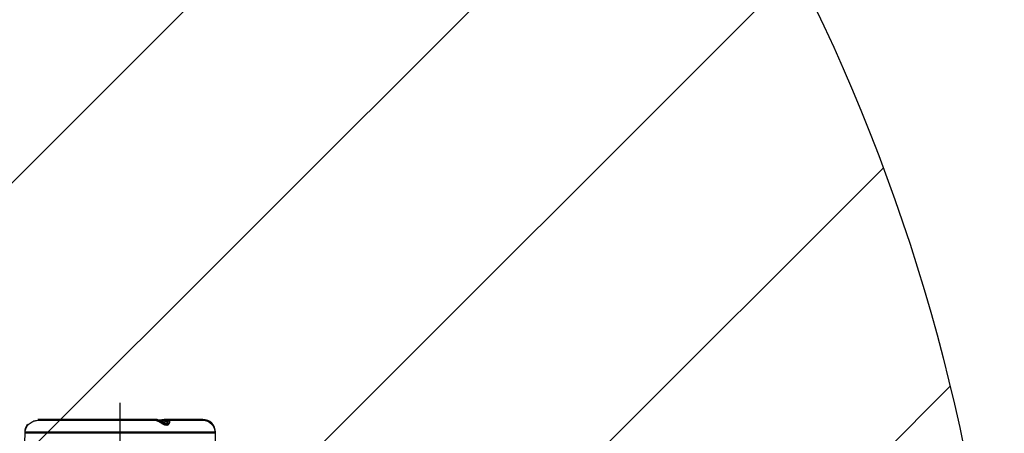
# Model space of a CAD drawing. Header units: millimetres. Extents: x 56 to 196, y 17 to 273.
# Tile 13 of 27: x 144 to 170, y 78 to 88. Entities that reach past the tile are written whole.
import ezdxf

# ---------------------------------------------------------------- set-up
doc = ezdxf.new("R2010")
doc.units = ezdxf.units.MM
doc.linetypes.add('CENTERX2', pattern=[20.32, 12.7, -2.54, 2.54, -2.54])
doc.layers.add('SLD-0', color=179, linetype='Continuous', lineweight=25)
for name, color, linetype in [('细实线_GB', 7, 'Continuous'), ('细点划线', 7, 'CENTERX2'), ('细线层', 5, 'Continuous')]:
    doc.layers.add(name, color=color, linetype=linetype)

msp = doc.modelspace()

# ---------------------------------------------------------------- hatches: boundary and pattern name
at = {"linetype": 'Continuous'}
h = msp.add_hatch(dxfattribs=at)
h.set_pattern_fill('ANSI31', color=179, scale=1.6667, style=0)
edge = h.paths.add_edge_path(flags=0)
edge.add_spline(control_points=[(149.5088, 74.90864), (149.50882, 74.96575), (149.50796, 75.19152), (149.49997, 75.58665), (149.48038, 76.09542), (149.46028, 76.48581), (149.45145, 76.70711), (149.44944, 76.7575)], knot_values=[0.58938796, 0.58938796, 0.58938796, 0.58938796, 0.62741353, 0.73971009, 0.85252641, 0.96642502, 1, 1, 1, 1], weights=[1, 1, 1, 1, 1, 1, 1, 1], degree=3, periodic=0)
edge.add_spline(control_points=[(149.44944, 76.7575), (149.4438, 76.88153), (149.42992, 77.18653), (149.42664, 77.49183), (149.42469, 77.67298)], knot_values=[0, 0, 0, 0, 0.40666388, 1, 1, 1, 1], weights=[1, 1, 1, 1, 1], degree=3, periodic=0)
edge.add_line((149.42469, 77.67298), (149.42334, 77.67298))
edge.add_arc((149.09136, 77.64305), 0.33333, 0, 360)
edge.add_arc((149.09136, 77.64305), 0.33333, 0, 360)
edge.add_line((149.42334, 77.67298), (144.42604, 77.67298))
edge.add_arc((144.75802, 77.64305), 0.33333, 174.849002, 180)
edge.add_arc((144.75802, 77.64305), 0.33333, 0, 360)
edge.add_line((144.42469, 77.64305), (144.42469, 77.67298))
edge.add_line((144.42469, 77.67298), (144.41938, 77.38571))
edge.add_line((144.41938, 77.38571), (144.41699, 77.25631))
edge.add_line((144.41699, 77.25631), (144.41698, 77.25586))
edge.add_line((144.41698, 77.25586), (144.29136, 77.25631))
edge.add_line((144.29136, 77.25631), (144.29136, 77.22639))
edge.add_line((144.29136, 77.22639), (144.29136, 77.22298))
edge.add_line((144.29136, 77.22298), (144.29136, 74.75972))
edge.add_line((144.29136, 74.75972), (144.29136, 72.32639))
edge.add_line((144.29136, 72.32639), (144.29136, 72.32298))
edge.add_line((144.29136, 72.32298), (144.29136, 72.29305))
edge.add_line((144.29136, 72.29305), (144.45708, 72.29305))
edge.add_line((144.45708, 72.29305), (144.45741, 72.29305))
edge.add_spline(control_points=[(144.45741, 72.29305), (144.45756, 72.28352), (144.45771, 72.27398), (144.45781, 72.26444)], knot_values=[0, 0, 0, 0, 0.42917785, 0.42917785, 0.42917785, 0.42917785], weights=[1, 1, 1, 1], degree=3, periodic=0)
edge.add_line((144.45781, 72.26444), (144.45802, 72.25631))
edge.add_spline(control_points=[(144.45802, 72.25631), (144.45782, 72.26403), (144.45795, 72.25135), (144.45799, 72.23866), (144.45802, 72.22639)], knot_values=[0.42917785, 0.42917785, 0.42917785, 0.42917785, 0.44755388, 1, 1, 1, 1], weights=[1, 1, 1, 1, 1], degree=3, periodic=0)
edge.add_line((144.45802, 72.22639), (144.45802, 71.33805))
edge.add_spline(control_points=[(144.45802, 71.33805), (144.46016, 71.22423), (144.46424, 71.00653), (144.49636, 70.695), (144.54247, 70.41202), (144.60043, 70.15497), (144.67128, 69.90463), (144.75425, 69.66303), (144.84784, 69.43243), (144.94139, 69.23032), (145.04766, 69.02366), (145.1729, 68.8052), (145.32564, 68.56747), (145.49408, 68.33184), (145.67931, 68.09784), (145.86118, 67.88961), (146.0349, 67.70622), (146.19788, 67.54534), (146.37756, 67.37971), (146.58277, 67.20418), (146.82107, 67.01711), (147.09266, 66.82396), (147.38219, 66.64049), (147.68408, 66.47217), (147.99207, 66.32367), (148.31457, 66.1934), (148.6463, 66.08678), (148.98074, 66.00848), (149.30968, 65.9595), (149.62399, 65.93906), (149.82721, 65.93838), (149.92469, 65.93805)], knot_values=[0, 0, 0, 0, 0.04035557, 0.07718823, 0.1109469, 0.14198547, 0.17057717, 0.20317551, 0.23252213, 0.25879722, 0.28212982, 0.31491222, 0.34805634, 0.3822981, 0.41758733, 0.45385278, 0.48030216, 0.50715455, 0.53505229, 0.5669489, 0.60289478, 0.64245438, 0.68508762, 0.72438474, 0.76496779, 0.80626375, 0.84763525, 0.88841241, 0.92793791, 0.96543603, 1, 1, 1, 1], weights=[1, 1, 1, 1, 1, 1, 1, 1, 1, 1, 1, 1, 1, 1, 1, 1, 1, 1, 1, 1, 1, 1, 1, 1, 1, 1, 1, 1, 1, 1, 1, 1], degree=3, periodic=0)
edge.add_line((149.92469, 65.93805), (149.93736, 65.93805))
edge.add_line((149.93736, 65.93805), (149.94136, 65.93805))
edge.add_line((149.94136, 65.93805), (149.94136, 65.96798))
edge.add_line((149.94136, 65.96798), (150.17469, 65.96798))
edge.add_arc((150.17469, 65.98465), 0.01667, 269.996755, 360)
edge.add_line((150.19136, 65.98465), (150.19136, 69.01798))
edge.add_arc((150.17469, 69.01798), 0.01667, 0, 90.003245)
edge.add_line((150.17469, 69.03465), (149.94136, 69.03465))
edge.add_arc((149.94136, 69.01798), 0.01667, 89.999748, 180)
edge.add_line((149.92469, 69.01798), (149.92469, 69.01798))
edge.add_line((149.92469, 69.01798), (149.92469, 69.03465))
edge.add_spline(control_points=[(149.92469, 69.03465), (149.89311, 69.037), (149.83573, 69.04127), (149.76284, 69.07466), (149.7102, 69.11405), (149.66948, 69.15637), (149.6364, 69.20025), (149.60763, 69.24728), (149.57432, 69.31261), (149.54037, 69.39849), (149.50656, 69.51165), (149.47814, 69.6375), (149.4531, 69.7858), (149.43176, 69.96059), (149.41441, 70.17024), (149.40188, 70.41681), (149.3944, 70.70113), (149.39149, 71.01247), (149.39138, 71.22896), (149.39136, 71.33805)], knot_values=[0, 0, 0, 0, 0.03698379, 0.06720815, 0.09279041, 0.11406541, 0.13612361, 0.15735821, 0.17888417, 0.22238161, 0.26583182, 0.31781443, 0.37415449, 0.44281895, 0.52503857, 0.62174674, 0.73340833, 0.85983651, 0.9882567, 0.9882567, 0.9882567, 0.9882567], weights=[1, 1, 1, 1, 1, 1, 1, 1, 1, 1, 1, 1, 1, 1, 1, 1, 1, 1, 1, 1], degree=3, periodic=0)
edge.add_line((149.39136, 71.33805), (149.39136, 71.36798))
edge.add_line((149.39136, 71.36798), (149.39136, 72.22639))
edge.add_spline(control_points=[(149.39136, 72.22639), (149.39279, 72.30242), (149.39588, 72.46643), (149.4122, 72.72745), (149.43181, 73.01697), (149.45331, 73.32862), (149.47351, 73.65688), (149.49586, 74.10418), (149.50743, 74.52282), (149.50889, 74.8276), (149.5088, 74.90864)], knot_values=[0, 0, 0, 0, 0.05063376, 0.10921219, 0.17411011, 0.24386745, 0.3172184, 0.39310172, 0.5420714, 0.59603256, 0.59603256, 0.59603256, 0.59603256], weights=[1, 1, 1, 1, 1, 1, 1, 1, 1, 1, 1], degree=3, periodic=0)
edge.add_spline(control_points=[(149.5088, 74.90864), (149.39281, 72.33289), (149.39594, 72.49813), (149.41244, 72.76116), (149.43224, 73.05298), (149.45387, 73.3671), (149.48109, 73.81083), (149.50334, 74.32648), (149.50873, 74.73154), (149.5088, 74.90864)], knot_values=[0, 0, 0, 0, 0.05099661, 0.11003215, 0.17545043, 0.24576534, 0.31969062, 0.47146455, 0.58938796, 0.58938796, 0.58938796, 0.58938796], weights=[1, 1, 1, 1, 1, 1, 1, 1, 1, 1], degree=3, periodic=0)
edge.add_spline(control_points=[(149.5088, 74.90864), (149.39281, 72.33289), (149.39594, 72.49813), (149.41244, 72.76116), (149.43224, 73.05298), (149.45387, 73.3671), (149.48109, 73.81083), (149.50334, 74.32648), (149.50873, 74.73154), (149.5088, 74.90864)], knot_values=[0, 0, 0, 0, 0.05099661, 0.11003215, 0.17545043, 0.24576534, 0.31969062, 0.47146455, 0.58938796, 0.58938796, 0.58938796, 0.58938796], weights=[1, 1, 1, 1, 1, 1, 1, 1, 1, 1], degree=3, periodic=0)
edge.add_spline(control_points=[(149.5088, 74.90864), (149.45982, 76.49611), (149.4818, 76.03618), (149.50426, 75.42987), (149.50864, 75.05488), (149.5088, 74.90864)], knot_values=[0, 0, 0, 0, 0.1542832, 0.30659749, 0.40396744, 0.40396744, 0.40396744, 0.40396744], weights=[1, 1, 1, 1, 1, 1], degree=3, periodic=0)
edge.add_spline(control_points=[(149.5088, 74.90864), (149.45982, 76.49611), (149.4818, 76.03618), (149.50426, 75.42987), (149.50864, 75.05488), (149.5088, 74.90864)], knot_values=[0, 0, 0, 0, 0.1542832, 0.30659749, 0.40396744, 0.40396744, 0.40396744, 0.40396744], weights=[1, 1, 1, 1, 1, 1], degree=3, periodic=0)
at = {"layer": '细线层'}
h = msp.add_hatch(dxfattribs=at)
h.set_pattern_fill('ANSI31', color=256, scale=1.6667, style=0)
edge = h.paths.add_edge_path(flags=0)
edge.add_arc((119.62469, 67.00972), 50.46178, 0, 360)
edge = h.paths.add_edge_path(flags=0)
edge.add_arc((119.62469, 67.00972), 9.80859, 0, 360)

# ---------------------------------------------------------------- linework, layer by layer
at = {"layer": 'SLD-0'}
for p, q in [((147.87868, 78.00631), (144.76308, 78.00631)), ((147.8779, 77.97639), (144.76316, 77.97639)), ((147.87639, 78.00581), (147.87617, 78.00549)), ((147.88194, 77.97025), (147.8893, 77.96684)), ((147.88814, 77.97226), (147.89275, 77.96984)), ((147.90227, 77.96647), (147.8975, 77.96736)), ((147.90781, 77.96417), (147.90227, 77.96647)), ((149.09136, 78.00631), (148.1338, 78.00631)), ((149.09136, 77.97639), (148.13394, 77.97639)), ((144.51635, 77.87075), (144.51136, 77.8664)), ((144.42469, 77.67298), (144.41938, 77.38571)), ((149.42469, 77.67298), (144.42469, 77.67298)), ((149.42469, 77.64305), (144.42469, 77.64305))]:
    msp.add_line(p, q, dxfattribs=at)
for centre, radius, start, end in [((149.09136, 77.67298), 0.33333, 359.999959, 90), ((149.09136, 77.64305), 0.33333, 0, 90), ((144.75802, 77.67298), 0.33333, 140.721001, 180), ((144.75802, 77.64305), 0.33333, 140.879829, 180), ((148.18279, 77.85932), 0.02811, 50.75023, 132.035037)]:
    msp.add_arc(centre, radius, start, end, dxfattribs=at)
for points, knots in [([(144.76514, 77.97638), (144.74578, 77.97542), (144.71132, 77.9737), (144.65864, 77.9591), (144.61066, 77.93555), (144.56563, 77.90733), (144.53542, 77.88314), (144.51767, 77.86732), (144.5135, 77.86395), (144.51135, 77.86221)], [0, 0, 0, 0, 0.16828581, 0.29951094, 0.45692521, 0.65364116, 0.81147264, 0.90254139, 1, 1, 1, 1]), ([(148.20058, 77.88109), (148.19528, 77.87566), (148.1847, 77.8648), (148.16033, 77.85371), (148.12937, 77.85124), (148.09517, 77.85903), (148.06141, 77.87336), (148.01868, 77.89618), (147.96902, 77.92685), (147.91795, 77.95778), (147.88809, 77.97289), (147.87556, 77.9769), (147.87471, 77.97604), (147.87432, 77.97565)], [0, 0, 0, 0, 0.07238786, 0.14474279, 0.21582372, 0.28918498, 0.36135291, 0.43372747, 0.57747216, 0.72097544, 0.86475776, 0.93778737, 1, 1, 1, 1]), ([(147.88686, 77.97406), (147.88486, 77.97475), (147.88095, 77.97611), (147.87706, 77.9763), (147.87516, 77.97639)], [0, 0, 0, 0, 0.5101346, 1, 1, 1, 1]), ([(148.13083, 78.00608), (148.14571, 78.0056), (148.175, 78.00465), (148.20321, 77.9908), (148.21853, 77.96863), (148.21831, 77.93713), (148.20008, 77.90558), (148.16853, 77.88571), (148.14438, 77.88198), (148.12006, 77.88327), (148.08893, 77.89038), (148.03719, 77.91508), (147.97907, 77.95049), (147.92722, 77.98225), (147.89301, 78.00064), (147.87666, 78.00705), (147.87642, 78.00596), (147.87639, 78.00581)], [0, 0, 0, 0, 0.07411164, 0.145830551, 0.219274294, 0.301828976, 0.402017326, 0.459263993, 0.509468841, 0.516112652, 0.566337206, 0.637909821, 0.735479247, 0.835978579, 0.912172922, 0.98857791, 1, 1, 1, 1]), ([(148.17452, 77.92918), (148.17456, 77.92896), (148.17472, 77.92792), (148.17092, 77.91645), (148.15821, 77.9039), (148.14189, 77.89616), (148.1223, 77.89396), (148.09816, 77.89792), (148.07042, 77.90771), (148.03863, 77.92288), (148.00321, 77.94243), (147.96806, 77.96288), (147.93678, 77.98081), (147.91125, 77.99438), (147.89545, 78.00176), (147.88671, 78.0045), (147.88082, 78.00623), (147.87709, 78.00617), (147.8764, 78.00615)], [0, 0, 0, 0, 0.026994, 0.123102, 0.21231984, 0.2733719, 0.32543113, 0.3760423, 0.43311468, 0.50104095, 0.58283547, 0.67523963, 0.75942562, 0.84083907, 0.92751049, 0.97298026, 0.99500959, 1, 1, 1, 1]), ([(147.89274, 77.96985), (147.89067, 77.9714), (147.8855, 77.97528), (147.88012, 77.97569), (147.87689, 77.97594)], [0, 0, 0, 0, 0.39852302, 1, 1, 1, 1]), ([(147.91281, 77.96337), (147.90751, 77.96596), (147.89629, 77.97144), (147.88577, 77.97518), (147.88384, 77.97491), (147.88287, 77.97477)], [0, 0, 0, 0, 0.309746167, 0.655762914, 1, 1, 1, 1]), ([(148.07476, 77.97129), (148.07269, 77.97111), (148.05892, 77.96994), (148.0301, 77.96501), (147.99073, 77.96032), (147.95169, 77.95844), (147.91848, 77.96158), (147.89424, 77.96868), (147.89109, 77.97113), (147.88944, 77.97242)], [0, 0, 0, 0, 0.02396419, 0.15949132, 0.30297114, 0.45474832, 0.61839155, 0.79949229, 1, 1, 1, 1]), ([(148.16419, 77.88043), (148.15954, 77.87649), (148.15131, 77.8695), (148.13378, 77.86462), (148.1162, 77.86488), (148.09504, 77.869), (148.06875, 77.87845), (148.03596, 77.89435), (147.99764, 77.91544), (147.96256, 77.93567), (147.93349, 77.95169), (147.91339, 77.96192), (147.89996, 77.96748), (147.89952, 77.96667), (147.89934, 77.96634)], [0, 0, 0, 0, 0.091389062, 0.162123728, 0.216885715, 0.258428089, 0.334456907, 0.417410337, 0.518450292, 0.657367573, 0.741017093, 0.832989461, 0.932417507, 1, 1, 1, 1]), ([(148.11859, 78.00572), (148.11803, 78.00572), (148.10505, 78.00581), (148.07639, 78.00167), (148.03469, 77.99586), (147.9943, 77.99056), (147.95862, 77.98859), (147.92981, 77.99017), (147.91217, 77.99351), (147.90512, 77.99556), (147.90287, 77.99622)], [0, 0, 0, 0, 0.00757754, 0.17658151, 0.3419022, 0.50019001, 0.64793815, 0.79029649, 0.93301381, 1, 1, 1, 1]), ([(148.1358, 77.97639), (148.11953, 77.97561), (148.09073, 77.97423), (148.04193, 77.96651), (148.00541, 77.9611), (147.97386, 77.95925), (147.95045, 77.95869), (147.92476, 77.96058), (147.91374, 77.96296), (147.9076, 77.96428)], [0, 0, 0, 0, 0.19754395, 0.349821, 0.53982043, 0.60892464, 0.70784785, 0.8375057, 1, 1, 1, 1]), ([(148.17316, 77.92929), (148.1736, 77.93261), (148.17508, 77.94372), (148.16603, 77.95877), (148.14564, 77.9713), (148.11242, 77.97436), (148.07078, 77.96865), (148.0276, 77.96069), (147.99564, 77.95562), (147.98167, 77.95625), (147.97933, 77.95635)], [0, 0, 0, 0, 0.06390434, 0.2138875, 0.35595114, 0.50768893, 0.66831575, 0.82153366, 0.97016667, 1, 1, 1, 1]), ([(148.13073, 77.9761), (148.12913, 77.97614), (148.11812, 77.97646), (148.10441, 77.97508), (148.09193, 77.97337), (148.09094, 77.97324)], [0, 0, 0, 0, 0.13529252, 0.93121903, 1, 1, 1, 1]), ([(148.13074, 78.00602), (148.12992, 78.0061), (148.12454, 78.00658), (148.11745, 78.00554), (148.11143, 78.00466)], [0, 0, 0, 0, 0.15182227, 1, 1, 1, 1]), ([(148.11879, 78.00525), (148.12248, 78.00581), (148.12695, 78.00648), (148.13025, 78.00614), (148.13083, 78.00608)], [0, 0, 0, 0, 0.82636345, 1, 1, 1, 1]), ([(148.13098, 77.97626), (148.13158, 77.9763), (148.14244, 77.97699), (148.1606, 77.97535), (148.19128, 77.96867), (148.21491, 77.9498), (148.22169, 77.91639), (148.20761, 77.89284), (148.20058, 77.88109)], [0, 0, 0, 0, 0.007052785, 0.129791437, 0.25593791, 0.503956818, 0.752382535, 1, 1, 1, 1]), ([(144.51631, 77.86597), (144.51249, 77.86378), (144.5048, 77.85939), (144.50079, 77.85485), (144.49877, 77.85257)], [0, 0, 0, 0, 0.49788205, 1, 1, 1, 1]), ([(144.49939, 77.85328), (144.49959, 77.85355), (144.50008, 77.85417), (144.50724, 77.86194), (144.51136, 77.8664)], [0, 0, 0, 0, 0.42526089, 1, 1, 1, 1]), ([(147.9788, 77.92631), (147.98752, 77.92661), (148.00727, 77.92727), (148.02914, 77.93112), (148.04136, 77.93326)], [0, 0, 0, 0, 0.44146357, 1, 1, 1, 1]), ([(148.04136, 77.93326), (148.05357, 77.93548), (148.07795, 77.93989), (148.11216, 77.94396), (148.14119, 77.94202), (148.16166, 77.93268), (148.17304, 77.91805), (148.1739, 77.9058), (148.17431, 77.90004)], [0, 0, 0, 0, 0.1699627, 0.33926169, 0.50843904, 0.67824636, 0.84844324, 1, 1, 1, 1]), ([(148.17466, 77.89845), (148.17374, 77.89499), (148.17187, 77.88798), (148.16677, 77.88297), (148.16419, 77.88043)], [0, 0, 0, 0, 0.4928084, 1, 1, 1, 1]), ([(149.44944, 76.7575), (149.4438, 76.88153), (149.42992, 77.18653), (149.42664, 77.49183), (149.42469, 77.67298)], [0, 0, 0, 0, 0.40666388, 1, 1, 1, 1])]:
    msp.add_open_spline(points, degree=3, knots=knots, dxfattribs=at)
at = {"layer": '细实线_GB'}
msp.add_circle((119.62469, 67.00972), 50.46178, dxfattribs=at)
msp.add_circle((119.62469, 67.00972), 50.46178, dxfattribs=at)
at = {"layer": '细点划线'}
msp.add_line((146.92469, 65.74503), (146.92469, 78.94603), dxfattribs=at)

doc.saveas('drawing.dxf')
